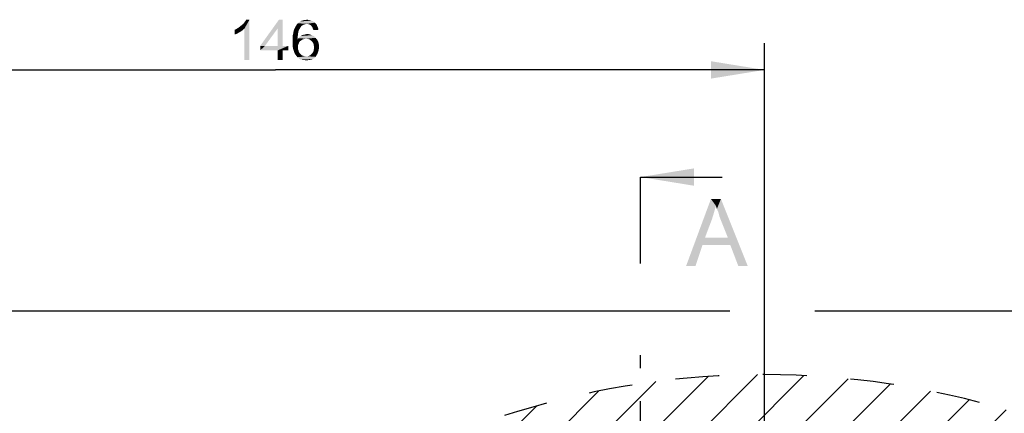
# Paper-space layout '61767N-2-A-2_1_1' of a CAD drawing. Header units: millimetres. Extents: x 0 to 594, y 1 to 420.
# Tile 217 of 222: x 409 to 482, y 341 to 370. Entities that reach past the tile are written whole.
import ezdxf

# ---------------------------------------------------------------- set-up
doc = ezdxf.new("R2010")
doc.units = ezdxf.units.MM
doc.header["$LTSCALE"] = 32.67
doc.linetypes.add('CENTER', pattern=[0.6, 0.375, -0.075, 0.075, -0.075])
doc.linetypes.add('DOT', pattern=[0.2, 0.1, -0.1])
doc.layers.get('0').update_dxf_attribs({"linetype": 'CONTINUOUS'})
for name, color, linetype in [('61767N-2-A-2_DXF_DIMENSION', 7, 'CONTINUOUS'), ('61767N-2-A-2_DXF_HATCHING', 7, 'CONTINUOUS'), ('DETAIL', 7, 'CONTINUOUS')]:
    doc.layers.add(name, color=color, linetype=linetype)
doc.styles.get("Standard").update_dxf_attribs({"font": 'arial.ttf'})
doc.dimstyles.new('DIMSTYLE_2', dxfattribs={"dimtxt": 3, "dimasz": 4, "dimexe": 0.18, "dimexo": 0.0625, "dimgap": 0.09, "dimtad": 1, "dimlfac": 2, "dimdsep": 46, "dimtxsty": 'Standard', "dimblk": '_FILLED', "dimblk1": '_FILLED', "dimblk2": '_FILLED', "dimcen": 0.09, "dimadec": 0, "dimazin": 0, "dimtp": 0.5, "dimtm": 0.5, "dimtfac": 1, "dimtofl": 0, "dimtmove": 0, "dimatfit": 3, "dimldrblk": '_FILLED', "dimfxl": 0, "dimtolj": 1, "dimarcsym": 0})

# ---------------------------------------------------------------- blocks, each defined once
blk = doc.blocks.new('_FILLED')
at = {"color": 0, "linetype": 'ByBlock'}
blk.add_solid([(0, 0), (-1, 0.1625), (-1, -0.1625)], dxfattribs=at)
blk = doc.blocks.new('*D4')
at = {"layer": '61767N-2-A-2_DXF_DIMENSION', "color": 2, "linetype": 'Continuous'}
for p, q in [((391.592, 349.607), (391.592, 368.607)), ((464.592, 284.607), (464.592, 368.607)), ((391.592, 366.607), (428.092, 366.607)), ((464.592, 366.607), (428.092, 366.607))]:
    blk.add_line(p, q, dxfattribs=at)
at = {"layer": '61767N-2-A-2_DXF_DIMENSION', "color": 2, "linetype": 'Continuous', "xscale": 4, "yscale": 4, "zscale": 4, "rotation": 180}
blk.add_blockref('_FILLED', (391.592, 366.607), dxfattribs=at)
at = {"layer": '61767N-2-A-2_DXF_DIMENSION', "color": 2, "linetype": 'Continuous', "xscale": 4, "yscale": 4, "zscale": 4}
blk.add_blockref('_FILLED', (464.592, 366.607), dxfattribs=at)
blk = doc.blocks.new('*D5')
at = {"layer": '61767N-2-A-2_DXF_DIMENSION', "color": 2, "linetype": 'Continuous'}
for p, q in [((403.592, 348.607), (461.994, 348.607)), ((468.36, 348.607), (540.342, 348.607)), ((538.342, 348.607), (538.342, 314.732)), ((538.342, 280.857), (538.342, 314.732)), ((466.592, 280.857), (540.342, 280.857))]:
    blk.add_line(p, q, dxfattribs=at)
at = {"layer": '61767N-2-A-2_DXF_DIMENSION', "color": 2, "linetype": 'Continuous', "xscale": 4, "yscale": 4, "zscale": 4}
for p, rotation in [((538.342, 348.607), 90), ((538.342, 280.857), 270)]:
    blk.add_blockref('_FILLED', p, dxfattribs=dict(at, rotation=rotation))
blk = doc.blocks.new('HATCHING_BL29', base_point=(459.34, 243.607))
at = {"layer": '61767N-2-A-2_DXF_HATCHING', "color": 7, "linetype": 'CENTER'}
blk.add_line((455.342, 353.607), (455.342, 358.607), dxfattribs=at)
at = {"layer": '61767N-2-A-2_DXF_HATCHING', "color": 7, "linetype": 'Continuous'}
blk.add_line((455.342, 358.607), (461.428, 358.607), dxfattribs=at)
at = {"layer": '61767N-2-A-2_DXF_HATCHING', "color": 9, "linetype": 'CENTER'}
for p, q in [((455.342, 352.162), (455.342, 353.607)), ((455.342, 133.607), (455.342, 345.315))]:
    blk.add_line(p, q, dxfattribs=at)
at = {"layer": '61767N-2-A-2_DXF_HATCHING', "color": 7, "linetype": 'Continuous'}
for points in [[(455.342, 358.607), (459.342, 359.257), (459.342, 357.957)], [(460.967, 356.457), (458.744, 351.976), (460.596, 356.976)], [(460.967, 356.457), (460.818, 355.939), (458.744, 351.976)], [(460.596, 356.976), (461.337, 356.976), (460.967, 356.457)], [(461.041, 356.235), (460.967, 356.457), (461.337, 356.976)], [(461.152, 355.976), (461.041, 356.235), (461.337, 356.976)], [(461.226, 355.68), (461.152, 355.976), (461.337, 356.976)], [(461.337, 355.383), (461.226, 355.68), (461.337, 356.976)], [(461.855, 354.087), (461.337, 355.383), (461.337, 356.976)], [(462.041, 353.532), (461.855, 354.087), (461.337, 356.976)], [(462.633, 351.976), (462.041, 353.532), (461.337, 356.976)], [(462.633, 351.976), (461.337, 356.976), (463.337, 351.976)], [(460.818, 355.939), (460.67, 355.457), (458.744, 351.976)], [(460.67, 355.457), (460.152, 354.087), (458.744, 351.976)], [(460.152, 354.087), (459.967, 353.532), (458.744, 351.976)], [(458.744, 351.976), (459.967, 353.532), (459.448, 351.976)], [(460.152, 354.087), (461.855, 354.087), (459.967, 353.532)], [(462.041, 353.532), (459.967, 353.532), (461.855, 354.087)]]:
    blk.add_solid(points, dxfattribs=at)

psp = doc.layouts.new('61767N-2-A-2_1_1')

# ---------------------------------------------------------------- hatches: boundary and pattern name
at = {"layer": '61767N-2-A-2_DXF_HATCHING', "linetype": 'Continuous'}
h = psp.add_hatch(dxfattribs=at)
h.set_pattern_fill('XSEC0001', color=2, scale=2.5, angle=45, style=0, pattern_type=0)
h.set_pattern_definition([(45, (0, 0), (-1.767767, 1.767767), [])])
edge = h.paths.add_edge_path()
edge.add_line((463.3425, 279.3573), (463.3425, 217.8697))
edge.add_arc((464.5925, 280.8573), 63, 268.863104, 473.556464)
edge.add_line((439.4144, 338.6073), (442.0925, 338.6073))
edge.add_line((453.9824, 338.6073), (442.0925, 338.6073))
edge.add_arc((453.9824, 336.1073), 2.5, 16.699244, 90)
edge.add_line((462.2882, 317.1218), (456.377, 336.8257))
edge.add_arc((438.3425, 309.9381), 25, 0, 16.699244)
edge.add_line((463.3425, 283.3573), (463.3425, 309.9381))
edge.add_line((463.3425, 283.3573), (463.3425, 282.8573))
edge.add_arc((463.8425, 282.8573), 0.5, 180, 270)
edge.add_line((463.8425, 282.3573), (464.5925, 282.3573))
edge.add_arc((464.5925, 280.8573), 1.5, 270, 450)
edge.add_line((464.5925, 279.3573), (463.3425, 279.3573))

# ---------------------------------------------------------------- linework, layer by layer
at = {"layer": '61767N-2-A-2_DXF_DIMENSION', "color": 2, "linetype": 'Continuous'}
for points in [[(425.0407, 369.6018), (425.174, 369.6685), (425.774, 369.6907)], [(425.0407, 369.6018), (425.774, 369.6907), (425.6184, 369.5573)], [(425.774, 369.6907), (425.174, 369.6685), (425.3295, 369.7573)], [(425.3295, 369.7573), (425.4407, 369.8462), (426.1518, 370.3573)], [(425.774, 369.6907), (425.3295, 369.7573), (426.1518, 370.3573)], [(425.4407, 369.8462), (425.574, 369.9573), (426.1518, 370.3573)], [(425.574, 369.9573), (425.6851, 370.0462), (426.1518, 370.3573)], [(425.6851, 370.0462), (425.774, 370.1573), (426.1518, 370.3573)], [(425.774, 370.1573), (425.8407, 370.2462), (426.1518, 370.3573)], [(425.774, 367.3573), (425.774, 369.6907), (426.1518, 370.3573)], [(425.774, 367.3573), (426.1518, 370.3573), (426.1518, 367.3573)], [(426.1518, 370.3573), (425.8407, 370.2462), (425.9073, 370.3573)], [(428.6407, 370.3573), (428.2629, 369.7129), (426.9518, 368.4018)], [(428.6407, 370.3573), (426.9518, 368.4018), (428.3518, 370.3573)], [(426.9518, 368.4018), (428.2629, 369.7129), (427.3073, 368.4018)], [(428.2629, 368.4018), (428.2629, 369.7129), (428.6407, 370.3573)], [(428.2629, 368.4018), (428.6407, 370.3573), (428.6407, 368.4018)], [(429.9518, 369.7796), (429.9073, 369.6907), (429.4851, 369.6462)], [(429.9518, 369.7796), (429.4851, 369.6462), (429.5518, 369.7796)], [(429.4851, 369.6462), (429.9073, 369.6907), (429.8407, 369.5796)], [(430.0184, 369.8685), (429.5518, 369.7796), (429.6184, 369.8907)], [(429.5518, 369.7796), (430.0184, 369.8685), (429.9518, 369.7796)], [(430.2629, 370.0018), (430.174, 369.9796), (429.6184, 369.8907)], [(430.2629, 370.0018), (429.6184, 369.8907), (429.6851, 370.0018)], [(430.174, 369.9796), (430.1073, 369.9351), (429.6184, 369.8907)], [(429.6184, 369.8907), (430.1073, 369.9351), (430.0184, 369.8685)], [(430.4184, 370.0462), (429.6851, 370.0018), (429.7518, 370.0907)], [(430.4184, 370.0462), (430.3295, 370.024), (429.6851, 370.0018)], [(429.6851, 370.0018), (430.3295, 370.024), (430.2629, 370.0018)], [(431.0184, 370.1351), (429.7518, 370.0907), (429.8407, 370.1573)], [(430.4184, 370.0462), (429.7518, 370.0907), (431.0184, 370.1351)], [(430.9073, 370.224), (429.8407, 370.1573), (429.9295, 370.224)], [(429.8407, 370.1573), (430.9073, 370.224), (431.0184, 370.1351)], [(429.9295, 370.224), (430.0184, 370.2685), (430.774, 370.2907)], [(429.9295, 370.224), (430.774, 370.2907), (430.9073, 370.224)], [(430.774, 370.2907), (430.0184, 370.2685), (430.1073, 370.2907)], [(430.3295, 370.3351), (430.6184, 370.3351), (430.1073, 370.2907)], [(430.3295, 370.3351), (430.1073, 370.2907), (430.2184, 370.3351)], [(430.1073, 370.2907), (430.6184, 370.3351), (430.774, 370.2907)], [(430.3295, 370.3351), (430.4407, 370.3573), (430.6184, 370.3351)], [(430.4184, 370.0462), (431.0184, 370.1351), (431.1295, 370.0462)], [(431.1295, 370.0462), (430.5295, 370.024), (430.4184, 370.0462)], [(430.6184, 370.0018), (430.5295, 370.024), (431.1295, 370.0462)], [(430.7073, 369.9573), (430.6184, 370.0018), (431.1295, 370.0462)], [(430.7073, 369.9573), (431.1295, 370.0462), (431.1962, 369.9129)], [(431.1962, 369.9129), (430.774, 369.8907), (430.7073, 369.9573)], [(430.8184, 369.824), (430.774, 369.8907), (431.1962, 369.9129)], [(430.8629, 369.7573), (430.8184, 369.824), (431.1962, 369.9129)], [(430.8629, 369.7573), (431.1962, 369.9129), (431.2629, 369.7573)], [(431.2629, 369.7573), (430.8851, 369.6685), (430.8629, 369.7573)], [(430.8851, 369.6685), (431.2629, 369.7573), (431.3073, 369.6018)], [(431.3073, 369.6018), (430.9295, 369.5796), (430.8851, 369.6685)], [(425.6184, 369.5573), (425.0407, 369.2462), (425.0407, 369.6018)], [(425.6184, 369.5573), (425.4184, 369.424), (425.0407, 369.2462)], [(425.4184, 369.424), (425.2184, 369.3129), (425.0407, 369.2462)], [(429.774, 369.2685), (429.374, 369.1573), (429.4184, 369.3351)], [(429.374, 369.1573), (429.774, 369.2685), (429.7518, 369.0907)], [(429.7518, 369.0907), (429.374, 368.9573), (429.374, 369.1573)], [(429.374, 368.9573), (429.7518, 369.0907), (429.7518, 368.8907)], [(429.7518, 368.8907), (429.374, 368.7573), (429.374, 368.9573)], [(429.7962, 369.4462), (429.4184, 369.3351), (429.4407, 369.4907)], [(429.4184, 369.3351), (429.7962, 369.4462), (429.774, 369.2685)], [(429.8407, 369.5796), (429.4407, 369.4907), (429.4851, 369.6462)], [(429.4407, 369.4907), (429.8407, 369.5796), (429.7962, 369.4462)], [(430.374, 368.9351), (429.7518, 368.8907), (429.8184, 368.9796)], [(430.374, 368.9351), (430.2407, 368.9129), (429.7518, 368.8907)], [(431.0851, 369.0018), (429.8184, 368.9796), (429.8851, 369.0685)], [(430.374, 368.9351), (429.8184, 368.9796), (431.0851, 369.0018)], [(430.9518, 369.1351), (429.8851, 369.0685), (429.974, 369.1351)], [(429.8851, 369.0685), (430.9518, 369.1351), (431.0851, 369.0018)], [(429.974, 369.1351), (430.0629, 369.1796), (430.7962, 369.2018)], [(429.974, 369.1351), (430.7962, 369.2018), (430.9518, 369.1351)], [(430.7962, 369.2018), (430.0629, 369.1796), (430.1518, 369.224)], [(430.1518, 369.224), (430.2629, 369.2462), (430.6407, 369.2685)], [(430.1518, 369.224), (430.6407, 369.2685), (430.7962, 369.2018)], [(430.6407, 369.2685), (430.2629, 369.2462), (430.3518, 369.2685)], [(430.3518, 369.2685), (430.4629, 369.2907), (430.6407, 369.2685)], [(430.5073, 368.9129), (430.374, 368.9351), (431.0851, 369.0018)], [(430.6184, 368.8907), (430.5073, 368.9129), (431.0851, 369.0018)], [(430.6184, 368.8907), (431.0851, 369.0018), (431.1962, 368.8685)], [(428.6407, 368.4018), (429.0407, 368.4018), (426.9518, 368.0685)], [(428.2629, 368.4018), (428.6407, 368.4018), (426.9518, 368.0685)], [(427.3073, 368.4018), (428.2629, 368.4018), (426.9518, 368.0685)], [(427.3073, 368.4018), (426.9518, 368.0685), (426.9518, 368.4018)], [(428.2629, 368.0685), (426.9518, 368.0685), (429.0407, 368.4018)], [(428.6407, 368.0685), (428.2629, 368.0685), (429.0407, 368.4018)], [(428.6407, 368.0685), (429.0407, 368.4018), (429.0407, 368.0685)], [(430.1295, 368.8907), (430.0407, 368.824), (429.374, 368.7573)], [(429.7518, 368.8907), (430.1295, 368.8907), (429.374, 368.7573)], [(429.374, 368.7573), (430.0407, 368.824), (429.9295, 368.7573)], [(429.9295, 368.7573), (429.8629, 368.6685), (429.374, 368.5573)], [(429.9295, 368.7573), (429.374, 368.5573), (429.374, 368.7573)], [(429.374, 368.5573), (429.8629, 368.6685), (429.8184, 368.5573)], [(429.8184, 368.5573), (429.774, 368.4462), (429.374, 368.3796)], [(429.8184, 368.5573), (429.374, 368.3796), (429.374, 368.5573)], [(429.374, 368.3796), (429.774, 368.4462), (429.774, 368.3129)], [(429.774, 368.3129), (429.3962, 368.224), (429.374, 368.3796)], [(429.3962, 368.224), (429.774, 368.3129), (429.774, 368.224)], [(429.774, 368.224), (429.4407, 368.0907), (429.3962, 368.224)], [(429.774, 368.224), (429.774, 368.1351), (429.4407, 368.0907)], [(429.7518, 368.8907), (430.2407, 368.9129), (430.1295, 368.8907)], [(431.1962, 368.8685), (430.7073, 368.824), (430.6184, 368.8907)], [(430.7962, 368.7573), (430.7073, 368.824), (431.1962, 368.8685)], [(430.7962, 368.7573), (431.1962, 368.8685), (431.2851, 368.7129)], [(431.2851, 368.7129), (430.8629, 368.6685), (430.7962, 368.7573)], [(430.9295, 368.5573), (430.8629, 368.6685), (431.2851, 368.7129)], [(430.9295, 368.5573), (431.2851, 368.7129), (431.3295, 368.5129)], [(431.3295, 368.5129), (430.9518, 368.424), (430.9295, 368.5573)], [(430.9518, 368.424), (431.3295, 368.5129), (431.3518, 368.3129)], [(431.3518, 368.3129), (430.974, 368.2907), (430.9518, 368.424)], [(431.3295, 368.1796), (430.9518, 368.1351), (430.974, 368.2907)], [(430.974, 368.2907), (431.3518, 368.3129), (431.3295, 368.1796)], [(428.6407, 368.0685), (428.2629, 367.3573), (428.2629, 368.0685)], [(428.2629, 367.3573), (428.6407, 368.0685), (428.6407, 367.3573)], [(429.4407, 368.0907), (429.774, 368.1351), (429.8184, 368.0462)], [(429.8184, 368.0462), (429.4851, 367.9573), (429.4407, 368.0907)], [(429.4851, 367.9573), (429.8184, 368.0462), (429.8407, 367.9573)], [(429.8407, 367.9573), (429.5295, 367.824), (429.4851, 367.9573)], [(429.8407, 367.9573), (429.8851, 367.8685), (429.5295, 367.824)], [(429.5295, 367.824), (429.8851, 367.8685), (429.9518, 367.8018)], [(429.9518, 367.8018), (429.5962, 367.7351), (429.5295, 367.824)], [(429.9518, 367.8018), (429.9962, 367.7573), (429.5962, 367.7351)], [(429.5962, 367.7351), (429.9962, 367.7573), (430.0629, 367.6907)], [(430.0629, 367.6907), (429.6629, 367.6462), (429.5962, 367.7351)], [(430.0629, 367.6907), (430.1518, 367.6685), (429.6629, 367.6462)], [(429.6629, 367.6462), (430.1518, 367.6685), (430.2184, 367.624)], [(430.2184, 367.624), (429.7295, 367.5573), (429.6629, 367.6462)], [(430.5073, 367.624), (431.0851, 367.5796), (429.7295, 367.5573)], [(430.374, 367.624), (430.5073, 367.624), (429.7295, 367.5573)], [(430.3073, 367.624), (430.374, 367.624), (429.7295, 367.5573)], [(430.2184, 367.624), (430.3073, 367.624), (429.7295, 367.5573)], [(429.8184, 367.4907), (429.7295, 367.5573), (431.0851, 367.5796)], [(429.8184, 367.4907), (431.0851, 367.5796), (430.9962, 367.4907)], [(430.9962, 367.4907), (429.8851, 367.424), (429.8184, 367.4907)], [(429.8851, 367.424), (430.9962, 367.4907), (430.8851, 367.424)], [(430.5073, 367.624), (430.6184, 367.6685), (431.1518, 367.6907)], [(430.5073, 367.624), (431.1518, 367.6907), (431.0851, 367.5796)], [(431.1518, 367.6907), (430.6184, 367.6685), (430.7073, 367.7129)], [(431.2184, 367.8018), (430.7073, 367.7129), (430.7962, 367.8018)], [(430.7073, 367.7129), (431.2184, 367.8018), (431.1518, 367.6907)], [(430.7962, 367.8018), (430.8629, 367.8907), (431.2629, 367.9129)], [(430.7962, 367.8018), (431.2629, 367.9129), (431.2184, 367.8018)], [(431.2629, 367.9129), (430.8629, 367.8907), (430.9295, 368.0018)], [(431.3073, 368.0462), (430.9295, 368.0018), (430.9518, 368.1351)], [(430.9295, 368.0018), (431.3073, 368.0462), (431.2629, 367.9129)], [(430.9518, 368.1351), (431.3295, 368.1796), (431.3073, 368.0462)], [(430.8851, 367.424), (429.9962, 367.3796), (429.8851, 367.424)], [(429.9962, 367.3796), (430.8851, 367.424), (430.774, 367.3796)], [(430.774, 367.3796), (430.0851, 367.3573), (429.9962, 367.3796)], [(430.0851, 367.3573), (430.774, 367.3796), (430.6629, 367.3573)], [(430.6629, 367.3573), (430.174, 367.3351), (430.0851, 367.3573)], [(430.2851, 367.3351), (430.174, 367.3351), (430.6629, 367.3573)], [(430.2851, 367.3351), (430.6629, 367.3573), (430.5295, 367.3351)], [(430.5295, 367.3351), (430.3962, 367.3129), (430.2851, 367.3351)]]:
    psp.add_solid(points, dxfattribs=at)
at = {"layer": 'DETAIL', "color": 7, "linetype": 'DOT'}
psp.add_arc((464.5925, 280.8573), 63, 268.863104, 113.556464, dxfattribs=at)

# ---------------------------------------------------------------- block references
psp.add_blockref('HATCHING_BL29', (459.3397, 243.6073))

# ---------------------------------------------------------------- dimensions: what is measured, and where the dimension line sits
at = {"layer": '61767N-2-A-2_DXF_DIMENSION', "color": 2, "linetype": 'Continuous'}
dim = psp.add_linear_dim(base=(464.5925, 366.6073), p1=(391.5925, 349.6073), p2=(464.5925, 284.6073), dimstyle='DIMSTYLE_2', dxfattribs=at)
dim.commit()
dim.dimension.update_dxf_attribs({"geometry": '*D4', "text_midpoint": (424.5962, 367.3573), "dimtype": 160})
dim = psp.add_linear_dim(base=(538.3425, 348.6073), p1=(466.5925, 280.8573), p2=(403.5925, 348.6073), angle=90, dimstyle='DIMSTYLE_2', dxfattribs=at)
dim.commit()
dim.dimension.update_dxf_attribs({"geometry": '*D5', "text_midpoint": (537.5925, 309.4907), "dimtype": 160})

doc.saveas('drawing.dxf')
